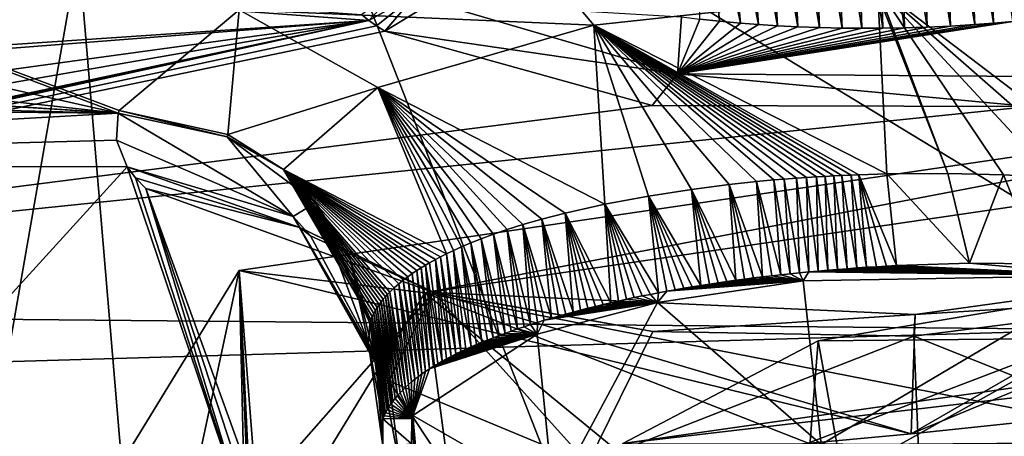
# Model space of a CAD drawing. Header units: metres. Extents: x -147 to 294, y -23 to 81.
# Tile 248 of 256: x 221.09 to 225.08, y 15.23 to 16.91. Entities that reach past the tile are written whole.
import ezdxf

# ---------------------------------------------------------------- set-up
doc = ezdxf.new("R2010")
doc.units = ezdxf.units.M
doc.layers.add('solid_AVA_153', color=7, linetype='CONTINUOUS')

msp = doc.modelspace()

# ---------------------------------------------------------------- linework, layer by layer
at = {"layer": 'solid_AVA_153'}
for points in [[(226.666824, 6.360106, 267.585846), (221.667358, 19.119045, 269.910767), (235.382919, 20.174784, 271.545105)], [(221.215851, 18.567869, 273.642273), (235.975128, 14.554294, 273.108093), (235.413086, 19.895332, 274.532532)], [(218.684082, 12.610592, 267.391724), (217.784973, 18.039345, 268.582123), (221.667358, 19.119045, 269.910767)], [(219.583801, 7.182138, 266.199371), (218.684082, 12.610592, 267.391724), (221.667358, 19.119045, 269.910767)], [(226.666824, 6.360106, 267.585846), (219.583801, 7.182138, 266.199371), (221.667358, 19.119045, 269.910767)], [(221.215851, 18.567869, 273.642273), (207.197678, 17.682125, 271.011749), (222.109406, 7.973817, 270.554962)], [(221.215851, 18.567869, 273.642273), (236.530548, 9.275632, 271.466919), (235.975128, 14.554294, 273.108093)], [(221.215851, 18.567869, 273.642273), (222.109406, 7.973817, 270.554962), (236.530548, 9.275632, 271.466919)], [(217.871399, 17.905241, 187.477325), (217.478271, 17.43902, 188.995712), (221.492691, 16.534828, 192.333801)], [(217.871399, 17.905241, 187.477325), (221.492691, 16.534828, 192.333801), (221.495895, 16.545641, 192.297485)], [(221.982803, 16.953369, 190.944122), (217.871399, 17.905241, 187.477325), (221.495895, 16.545641, 192.297485)], [(210.70752, 17.777882, 180.709015), (222.507935, 16.91082, 183.177216), (213.826981, 16.326059, 184.856537)], [(222.478058, 16.934731, 183.097916), (222.507935, 16.91082, 183.177216), (210.70752, 17.777882, 180.709015)], [(207.197678, 17.682125, 271.011749), (206.91275, 17.6693, 270.939789), (222.109406, 7.973817, 270.554962)], [(206.91275, 17.6693, 270.939789), (207.975296, 7.126532, 267.863281), (222.109406, 7.973817, 270.554962)], [(223.861343, 17.606243, 184.450363), (223.927353, 16.907677, 184.296478), (223.847977, 16.916323, 184.262894)], [(223.861343, 17.606243, 184.450363), (224.012756, 16.899736, 184.328491), (223.927353, 16.907677, 184.296478)], [(223.861343, 17.606243, 184.450363), (223.946686, 17.599615, 184.481918), (224.012756, 16.899736, 184.328491)], [(223.946686, 17.599615, 184.481918), (224.08577, 16.89402, 184.352631), (224.012756, 16.899736, 184.328491)], [(223.946686, 17.599615, 184.481918), (224.03421, 17.59408, 184.51033), (224.08577, 16.89402, 184.352631)], [(224.03421, 17.59408, 184.51033), (224.163147, 16.888992, 184.375107), (224.08577, 16.89402, 184.352631)], [(224.03421, 17.59408, 184.51033), (224.123245, 17.589684, 184.53537), (224.163147, 16.888992, 184.375107)], [(224.123245, 17.589684, 184.53537), (224.245255, 16.884785, 184.395554), (224.163147, 16.888992, 184.375107)], [(224.123245, 17.589684, 184.53537), (224.213104, 17.586462, 184.556824), (224.245255, 16.884785, 184.395554)], [(224.213104, 17.586462, 184.556824), (224.332138, 16.881552, 184.413498), (224.245255, 16.884785, 184.395554)], [(224.213104, 17.586462, 184.556824), (224.303116, 17.584459, 184.574478), (224.332138, 16.881552, 184.413498)], [(224.481094, 17.584242, 184.59758), (224.570175, 17.586063, 184.603043), (224.588913, 16.879055, 184.445251)], [(224.570175, 17.586063, 184.603043), (224.659729, 17.589127, 184.60463), (224.676773, 16.880552, 184.449005)], [(224.570175, 17.586063, 184.603043), (224.676773, 16.880552, 184.449005), (224.588913, 16.879055, 184.445251)], [(224.659729, 17.589127, 184.60463), (224.749298, 17.593382, 184.602448), (224.76825, 16.88336, 184.449112)], [(224.659729, 17.589127, 184.60463), (224.76825, 16.88336, 184.449112), (224.676773, 16.880552, 184.449005)], [(224.749298, 17.593382, 184.602448), (224.83847, 17.598785, 184.596588), (224.863358, 16.887627, 184.44516)], [(224.749298, 17.593382, 184.602448), (224.863358, 16.887627, 184.44516), (224.76825, 16.88336, 184.449112)], [(224.83847, 17.598785, 184.596588), (224.926819, 17.605282, 184.587158), (224.961823, 16.893492, 184.43663)], [(224.83847, 17.598785, 184.596588), (224.961823, 16.893492, 184.43663), (224.863358, 16.887627, 184.44516)], [(224.926819, 17.605282, 184.587158), (225.013916, 17.612822, 184.574265), (225.037949, 16.899055, 184.426895)], [(224.926819, 17.605282, 184.587158), (225.037949, 16.899055, 184.426895), (224.961823, 16.893492, 184.43663)], [(225.013916, 17.612822, 184.574265), (225.099365, 17.621357, 184.557983), (225.115662, 16.905672, 184.414078)], [(225.013916, 17.612822, 184.574265), (225.115662, 16.905672, 184.414078), (225.037949, 16.899055, 184.426895)], [(224.303116, 17.584459, 184.574478), (224.424133, 16.879463, 184.428497), (224.332138, 16.881552, 184.413498)], [(224.303116, 17.584459, 184.574478), (224.392548, 17.583708, 184.58812), (224.424133, 16.879463, 184.428497)], [(224.392548, 17.583708, 184.58812), (224.481094, 17.584242, 184.59758), (224.504669, 16.878733, 184.438278)], [(224.392548, 17.583708, 184.58812), (224.504669, 16.878733, 184.438278), (224.424133, 16.879463, 184.428497)], [(224.481094, 17.584242, 184.59758), (224.588913, 16.879055, 184.445251), (224.504669, 16.878733, 184.438278)], [(217.478271, 17.43902, 188.995712), (216.344116, 17.097784, 190.110184), (221.492691, 16.534828, 192.333801)], [(223.418518, 16.891956, 190.440018), (223.08992, 17.283014, 189.952042), (221.982803, 16.953369, 190.944122)], [(223.418518, 16.891956, 190.440018), (224.568329, 17.017254, 190.154266), (223.08992, 17.283014, 189.952042)], [(216.344116, 17.097784, 190.110184), (214.80632, 16.971395, 190.535568), (221.492691, 16.534828, 192.333801)], [(222.656097, 17.069983, 182.987442), (222.507935, 16.91082, 183.177216), (222.478058, 16.934731, 183.097916)], [(222.70311, 17.020891, 183.132706), (222.507935, 16.91082, 183.177216), (222.656097, 17.069983, 182.987442)], [(224.853073, 16.290749, 190.291031), (224.566666, 17.046104, 190.135757), (224.568329, 17.017254, 190.154266)], [(225.623367, 16.241798, 190.503128), (225.848984, 16.986759, 190.475021), (224.566666, 17.046104, 190.135757)], [(225.462021, 16.259508, 190.43335), (225.623367, 16.241798, 190.503128), (224.566666, 17.046104, 190.135757)], [(225.280945, 16.27438, 190.371994), (225.462021, 16.259508, 190.43335), (224.566666, 17.046104, 190.135757)], [(225.078308, 16.285263, 190.322968), (225.280945, 16.27438, 190.371994), (224.566666, 17.046104, 190.135757)], [(224.853073, 16.290749, 190.291031), (225.078308, 16.285263, 190.322968), (224.566666, 17.046104, 190.135757)], [(213.721146, 17.024073, 190.382126), (212.076538, 16.761238, 191.344589), (221.492691, 16.534828, 192.333801)], [(214.80632, 16.971395, 190.535568), (213.721146, 17.024073, 190.382126), (221.492691, 16.534828, 192.333801)], [(222.70311, 17.020891, 183.132706), (222.539124, 16.888521, 183.251526), (222.507935, 16.91082, 183.177216)], [(222.70311, 17.020891, 183.132706), (222.573013, 16.866665, 183.324738), (222.539124, 16.888521, 183.251526)], [(222.76535, 16.98456, 183.266708), (222.573013, 16.866665, 183.324738), (222.70311, 17.020891, 183.132706)], [(224.605576, 16.289122, 190.282104), (224.568329, 17.017254, 190.154266), (223.418518, 16.891956, 190.440018)], [(224.853073, 16.290749, 190.291031), (224.568329, 17.017254, 190.154266), (224.605576, 16.289122, 190.282104)], [(221.937073, 16.448874, 192.311172), (221.982803, 16.953369, 190.944122), (221.495895, 16.545641, 192.297485)], [(221.937073, 16.448874, 192.311172), (222.543762, 16.639486, 191.213043), (221.982803, 16.953369, 190.944122)], [(222.543762, 16.639486, 191.213043), (223.418518, 16.891956, 190.440018), (221.982803, 16.953369, 190.944122)], [(223.758286, 16.694048, 184.261948), (222.573013, 16.866665, 183.324738), (222.76535, 16.98456, 183.266708)], [(223.774109, 16.925524, 184.228119), (223.758286, 16.694048, 184.261948), (222.76535, 16.98456, 183.266708)], [(222.507935, 16.91082, 183.177216), (215.336578, 16.354519, 184.722626), (213.826981, 16.326059, 184.856537)], [(222.507935, 16.91082, 183.177216), (216.637619, 16.106419, 185.496246), (215.336578, 16.354519, 184.722626)], [(222.507935, 16.91082, 183.177216), (216.968552, 15.946128, 186.011078), (216.637619, 16.106419, 185.496246)], [(222.507935, 16.91082, 183.177216), (217.144913, 15.7668, 186.591064), (216.968552, 15.946128, 186.011078)], [(222.507935, 16.91082, 183.177216), (217.15213, 15.751298, 186.641296), (217.144913, 15.7668, 186.591064)], [(222.507935, 16.91082, 183.177216), (217.158157, 15.735761, 186.691666), (217.15213, 15.751298, 186.641296)], [(222.507935, 16.91082, 183.177216), (222.539124, 16.888521, 183.251526), (217.158157, 15.735761, 186.691666)], [(223.774109, 16.925524, 184.228119), (223.847977, 16.916323, 184.262894), (223.758286, 16.694048, 184.261948)], [(223.847977, 16.916323, 184.262894), (223.927353, 16.907677, 184.296478), (223.758286, 16.694048, 184.261948)], [(223.927353, 16.907677, 184.296478), (224.012756, 16.899736, 184.328491), (223.758286, 16.694048, 184.261948)], [(222.539124, 16.888521, 183.251526), (222.573013, 16.866665, 183.324738), (217.158157, 15.735761, 186.691666)], [(223.463364, 16.16675, 190.620743), (223.418518, 16.891956, 190.440018), (222.543762, 16.639486, 191.213043)], [(224.492477, 16.285709, 190.287064), (224.605576, 16.289122, 190.282104), (223.418518, 16.891956, 190.440018)], [(224.461166, 16.284458, 190.289444), (224.492477, 16.285709, 190.287064), (223.418518, 16.891956, 190.440018)], [(224.423004, 16.282761, 190.292938), (224.461166, 16.284458, 190.289444), (223.418518, 16.891956, 190.440018)], [(224.390656, 16.281166, 190.296402), (224.423004, 16.282761, 190.292938), (223.418518, 16.891956, 190.440018)], [(224.355347, 16.279263, 190.300735), (224.390656, 16.281166, 190.296402), (223.418518, 16.891956, 190.440018)], [(224.321259, 16.277266, 190.30545), (224.355347, 16.279263, 190.300735), (223.418518, 16.891956, 190.440018)], [(224.279907, 16.274645, 190.31189), (224.321259, 16.277266, 190.30545), (223.418518, 16.891956, 190.440018)], [(224.239975, 16.271887, 190.318863), (224.279907, 16.274645, 190.31189), (223.418518, 16.891956, 190.440018)], [(224.18985, 16.268629, 190.328766), (224.239975, 16.271887, 190.318863), (223.418518, 16.891956, 190.440018)], [(224.14772, 16.265125, 190.337921), (224.18985, 16.268629, 190.328766), (223.418518, 16.891956, 190.440018)], [(224.077087, 16.25843, 190.355148), (224.14772, 16.265125, 190.337921), (223.418518, 16.891956, 190.440018)], [(223.967163, 16.246433, 190.386887), (224.077087, 16.25843, 190.355148), (223.418518, 16.891956, 190.440018)], [(223.814713, 16.226833, 190.441528), (223.967163, 16.246433, 190.386887), (223.418518, 16.891956, 190.440018)], [(223.639862, 16.199759, 190.52066), (223.814713, 16.226833, 190.441528), (223.418518, 16.891956, 190.440018)], [(223.463364, 16.16675, 190.620743), (223.639862, 16.199759, 190.52066), (223.418518, 16.891956, 190.440018)], [(225.115662, 16.905672, 184.414078), (225.190598, 16.683098, 184.448547), (223.758286, 16.694048, 184.261948)], [(225.037949, 16.899055, 184.426895), (225.115662, 16.905672, 184.414078), (223.758286, 16.694048, 184.261948)], [(224.012756, 16.899736, 184.328491), (224.08577, 16.89402, 184.352631), (223.758286, 16.694048, 184.261948)], [(224.961823, 16.893492, 184.43663), (225.037949, 16.899055, 184.426895), (223.758286, 16.694048, 184.261948)], [(224.08577, 16.89402, 184.352631), (224.163147, 16.888992, 184.375107), (223.758286, 16.694048, 184.261948)], [(224.863358, 16.887627, 184.44516), (224.961823, 16.893492, 184.43663), (223.758286, 16.694048, 184.261948)], [(224.163147, 16.888992, 184.375107), (224.245255, 16.884785, 184.395554), (223.758286, 16.694048, 184.261948)], [(224.76825, 16.88336, 184.449112), (224.863358, 16.887627, 184.44516), (223.758286, 16.694048, 184.261948)], [(224.245255, 16.884785, 184.395554), (224.332138, 16.881552, 184.413498), (223.758286, 16.694048, 184.261948)], [(224.676773, 16.880552, 184.449005), (224.76825, 16.88336, 184.449112), (223.758286, 16.694048, 184.261948)], [(224.332138, 16.881552, 184.413498), (224.424133, 16.879463, 184.428497), (223.758286, 16.694048, 184.261948)], [(224.588913, 16.879055, 184.445251), (224.676773, 16.880552, 184.449005), (223.758286, 16.694048, 184.261948)], [(224.424133, 16.879463, 184.428497), (224.504669, 16.878733, 184.438278), (223.758286, 16.694048, 184.261948)], [(224.504669, 16.878733, 184.438278), (224.588913, 16.879055, 184.445251), (223.758286, 16.694048, 184.261948)], [(222.573013, 16.866665, 183.324738), (223.655029, 16.565966, 184.407486), (217.158157, 15.735761, 186.691666)], [(223.758286, 16.694048, 184.261948), (223.655029, 16.565966, 184.407486), (222.573013, 16.866665, 183.324738)], [(221.492691, 16.534828, 192.333801), (212.076538, 16.761238, 191.344589), (214.374084, 16.594198, 191.824905)], [(223.758286, 16.694048, 184.261948), (225.183868, 16.561741, 184.615479), (223.655029, 16.565966, 184.407486)], [(223.758286, 16.694048, 184.261948), (225.190598, 16.683098, 184.448547), (225.183868, 16.561741, 184.615479)], [(221.937073, 16.448874, 192.311172), (222.161697, 16.306631, 192.293427), (222.543762, 16.639486, 191.213043)], [(227.173737, 16.659281, 197.221237), (224.704468, 15.237309, 197.384338), (221.982544, 15.898837, 198.120804)], [(227.173737, 16.659281, 197.221237), (221.982544, 15.898837, 198.120804), (222.734863, 15.807203, 198.839584)], [(222.822052, 15.965372, 191.253082), (222.543762, 16.639486, 191.213043), (222.161697, 16.306631, 192.293427)], [(223.303345, 16.130909, 190.73233), (223.463364, 16.16675, 190.620743), (222.543762, 16.639486, 191.213043)], [(223.208176, 16.106356, 190.80986), (223.303345, 16.130909, 190.73233), (222.543762, 16.639486, 191.213043)], [(223.131653, 16.084448, 190.879349), (223.208176, 16.106356, 190.80986), (222.543762, 16.639486, 191.213043)], [(223.068008, 16.064405, 190.942688), (223.131653, 16.084448, 190.879349), (222.543762, 16.639486, 191.213043)], [(223.012024, 16.045172, 191.003204), (223.068008, 16.064405, 190.942688), (222.543762, 16.639486, 191.213043)], [(222.962936, 16.026892, 191.060516), (223.012024, 16.045172, 191.003204), (222.543762, 16.639486, 191.213043)], [(222.920029, 16.009689, 191.114304), (222.962936, 16.026892, 191.060516), (222.543762, 16.639486, 191.213043)], [(222.882645, 15.993656, 191.164398), (222.920029, 16.009689, 191.114304), (222.543762, 16.639486, 191.213043)], [(222.850174, 15.978865, 191.210663), (222.882645, 15.993656, 191.164398), (222.543762, 16.639486, 191.213043)], [(222.822052, 15.965372, 191.253082), (222.850174, 15.978865, 191.210663), (222.543762, 16.639486, 191.213043)], [(227.173737, 16.659281, 197.221237), (222.734863, 15.807203, 198.839584), (227.341797, 16.482059, 198.04126)], [(227.173737, 16.659281, 197.221237), (227.349869, 15.515216, 196.89856), (224.704468, 15.237309, 197.384338)], [(217.824066, 16.327196, 192.78624), (221.492691, 16.534828, 192.333801), (214.374084, 16.594198, 191.824905)], [(223.655029, 16.565966, 184.407486), (225.183868, 16.561741, 184.615479), (217.158157, 15.735761, 186.691666)], [(225.183868, 16.561741, 184.615479), (225.492401, 15.659165, 187.674271), (217.158157, 15.735761, 186.691666)], [(217.824066, 16.327196, 192.78624), (221.486008, 16.425264, 192.714661), (221.492691, 16.534828, 192.333801)], [(222.201019, 16.117285, 192.915985), (221.492691, 16.534828, 192.333801), (221.486008, 16.425264, 192.714661)], [(221.933731, 16.439503, 192.34343), (221.495895, 16.545641, 192.297485), (221.492691, 16.534828, 192.333801)], [(221.933731, 16.439503, 192.34343), (221.492691, 16.534828, 192.333801), (222.201019, 16.117285, 192.915985)], [(221.933731, 16.439503, 192.34343), (221.937073, 16.448874, 192.311172), (221.495895, 16.545641, 192.297485)], [(222.734863, 15.807203, 198.839584), (226.172852, 15.135113, 198.028671), (227.341797, 16.482059, 198.04126)], [(221.933731, 16.439503, 192.34343), (222.161697, 16.306631, 192.293427), (221.937073, 16.448874, 192.311172)], [(221.933731, 16.439503, 192.34343), (222.293427, 16.174192, 192.271591), (222.161697, 16.306631, 192.293427)], [(221.933731, 16.439503, 192.34343), (222.201019, 16.117285, 192.915985), (222.293427, 16.174192, 192.271591)], [(217.824066, 16.327196, 192.78624), (221.528976, 16.318264, 193.093384), (221.486008, 16.425264, 192.714661)], [(222.201019, 16.117285, 192.915985), (221.486008, 16.425264, 192.714661), (221.528976, 16.318264, 193.093384)], [(220.215912, 14.876363, 198.111481), (221.528976, 16.318264, 193.093384), (217.824066, 16.327196, 192.78624)], [(222.005463, 14.908587, 198.182861), (221.528976, 16.318264, 193.093384), (220.215912, 14.876363, 198.111481)], [(221.562042, 16.273918, 193.252396), (221.528976, 16.318264, 193.093384), (222.005463, 14.908587, 198.182861)], [(222.228455, 16.071903, 193.180649), (221.528976, 16.318264, 193.093384), (221.562042, 16.273918, 193.252396)], [(222.228455, 16.071903, 193.180649), (222.201019, 16.117285, 192.915985), (221.528976, 16.318264, 193.093384)], [(221.603806, 16.230436, 193.409515), (221.562042, 16.273918, 193.252396), (222.005463, 14.908587, 198.182861)], [(222.228455, 16.071903, 193.180649), (221.562042, 16.273918, 193.252396), (221.603806, 16.230436, 193.409515)], [(222.797775, 15.953218, 191.291672), (222.822052, 15.965372, 191.253082), (222.161697, 16.306631, 192.293427)], [(222.77774, 15.942827, 191.325027), (222.797775, 15.953218, 191.291672), (222.161697, 16.306631, 192.293427)], [(222.753448, 15.92955, 191.367569), (222.77774, 15.942827, 191.325027), (222.161697, 16.306631, 192.293427)], [(222.737381, 15.920119, 191.397095), (222.753448, 15.92955, 191.367569), (222.161697, 16.306631, 192.293427)], [(222.718903, 15.908801, 191.432602), (222.737381, 15.920119, 191.397095), (222.161697, 16.306631, 192.293427)], [(222.701324, 15.897654, 191.468063), (222.718903, 15.908801, 191.432602), (222.161697, 16.306631, 192.293427)], [(222.683624, 15.885853, 191.505692), (222.701324, 15.897654, 191.468063), (222.161697, 16.306631, 192.293427)], [(222.665604, 15.873136, 191.546249), (222.683624, 15.885853, 191.505692), (222.161697, 16.306631, 192.293427)], [(222.647125, 15.859235, 191.590591), (222.665604, 15.873136, 191.546249), (222.161697, 16.306631, 192.293427)], [(222.62854, 15.844233, 191.638519), (222.647125, 15.859235, 191.590591), (222.161697, 16.306631, 192.293427)], [(222.61026, 15.828275, 191.689651), (222.62854, 15.844233, 191.638519), (222.161697, 16.306631, 192.293427)], [(222.592209, 15.810995, 191.745056), (222.61026, 15.828275, 191.689651), (222.161697, 16.306631, 192.293427)], [(222.583282, 15.801744, 191.774704), (222.592209, 15.810995, 191.745056), (222.161697, 16.306631, 192.293427)], [(222.574432, 15.792021, 191.805832), (222.583282, 15.801744, 191.774704), (222.161697, 16.306631, 192.293427)], [(222.565735, 15.781794, 191.838547), (222.574432, 15.792021, 191.805832), (222.161697, 16.306631, 192.293427)], [(222.557297, 15.771131, 191.872665), (222.565735, 15.781794, 191.838547), (222.161697, 16.306631, 192.293427)], [(222.549179, 15.760051, 191.908157), (222.557297, 15.771131, 191.872665), (222.161697, 16.306631, 192.293427)], [(222.541489, 15.748556, 191.945007), (222.549179, 15.760051, 191.908157), (222.161697, 16.306631, 192.293427)], [(222.534286, 15.736647, 191.983231), (222.541489, 15.748556, 191.945007), (222.161697, 16.306631, 192.293427)], [(222.527618, 15.724326, 192.022842), (222.534286, 15.736647, 191.983231), (222.161697, 16.306631, 192.293427)], [(222.521606, 15.711596, 192.063828), (222.527618, 15.724326, 192.022842), (222.161697, 16.306631, 192.293427)], [(222.516312, 15.698461, 192.106201), (222.521606, 15.711596, 192.063828), (222.161697, 16.306631, 192.293427)], [(222.293427, 16.174192, 192.271591), (222.516312, 15.698461, 192.106201), (222.161697, 16.306631, 192.293427)], [(224.251724, 15.888801, 190.245483), (224.239975, 16.271887, 190.318863), (224.18985, 16.268629, 190.328766)], [(224.289734, 15.892468, 190.238632), (224.279907, 16.274645, 190.31189), (224.239975, 16.271887, 190.318863)], [(224.251724, 15.888801, 190.245483), (224.289734, 15.892468, 190.238632), (224.239975, 16.271887, 190.318863)], [(224.328018, 15.89598, 190.232376), (224.321259, 16.277266, 190.30545), (224.279907, 16.274645, 190.31189)], [(224.289734, 15.892468, 190.238632), (224.328018, 15.89598, 190.232376), (224.279907, 16.274645, 190.31189)], [(224.366592, 15.899333, 190.226746), (224.355347, 16.279263, 190.300735), (224.321259, 16.277266, 190.30545)], [(224.328018, 15.89598, 190.232376), (224.366592, 15.899333, 190.226746), (224.321259, 16.277266, 190.30545)], [(224.405441, 15.90253, 190.22171), (224.390656, 16.281166, 190.296402), (224.355347, 16.279263, 190.300735)], [(224.366592, 15.899333, 190.226746), (224.405441, 15.90253, 190.22171), (224.355347, 16.279263, 190.300735)], [(224.444595, 15.90557, 190.217285), (224.423004, 16.282761, 190.292938), (224.390656, 16.281166, 190.296402)], [(224.405441, 15.90253, 190.22171), (224.444595, 15.90557, 190.217285), (224.390656, 16.281166, 190.296402)], [(224.484024, 15.908454, 190.21347), (224.461166, 16.284458, 190.289444), (224.423004, 16.282761, 190.292938)], [(224.444595, 15.90557, 190.217285), (224.484024, 15.908454, 190.21347), (224.423004, 16.282761, 190.292938)], [(224.523727, 15.911183, 190.210251), (224.492477, 16.285709, 190.287064), (224.461166, 16.284458, 190.289444)], [(224.484024, 15.908454, 190.21347), (224.523727, 15.911183, 190.210251), (224.461166, 16.284458, 190.289444)], [(224.644608, 15.91844, 190.204239), (224.605576, 16.289122, 190.282104), (224.492477, 16.285709, 190.287064)], [(224.604034, 15.916175, 190.205643), (224.644608, 15.91844, 190.204239), (224.492477, 16.285709, 190.287064)], [(224.563736, 15.913756, 190.207642), (224.604034, 15.916175, 190.205643), (224.492477, 16.285709, 190.287064)], [(224.523727, 15.911183, 190.210251), (224.563736, 15.913756, 190.207642), (224.492477, 16.285709, 190.287064)], [(224.939987, 15.927322, 190.220978), (224.853073, 16.290749, 190.291031), (224.605576, 16.289122, 190.282104)], [(224.939987, 15.927322, 190.220978), (224.605576, 16.289122, 190.282104), (224.644608, 15.91844, 190.204239)], [(224.939987, 15.927322, 190.220978), (225.078308, 16.285263, 190.322968), (224.853073, 16.290749, 190.291031)], [(224.939987, 15.927322, 190.220978), (225.222046, 15.925897, 190.272461), (225.078308, 16.285263, 190.322968)], [(225.222046, 15.925897, 190.272461), (225.280945, 16.27438, 190.371994), (225.078308, 16.285263, 190.322968)], [(222.028778, 14.950727, 198.032089), (221.603806, 16.230436, 193.409515), (222.005463, 14.908587, 198.182861)], [(222.052292, 14.993218, 197.87999), (222.76886, 15.809763, 195.036133), (221.603806, 16.230436, 193.409515)], [(222.228455, 16.071903, 193.180649), (221.603806, 16.230436, 193.409515), (222.76886, 15.809763, 195.036133)], [(222.028778, 14.950727, 198.032089), (222.052292, 14.993218, 197.87999), (221.603806, 16.230436, 193.409515)], [(223.993637, 15.858677, 190.310562), (223.967163, 16.246433, 190.386887), (223.814713, 16.226833, 190.441528)], [(224.10257, 15.872547, 190.278992), (224.077087, 16.25843, 190.355148), (223.967163, 16.246433, 190.386887)], [(224.065979, 15.868086, 190.288895), (224.10257, 15.872547, 190.278992), (223.967163, 16.246433, 190.386887)], [(224.029678, 15.863466, 190.299408), (224.065979, 15.868086, 190.288895), (223.967163, 16.246433, 190.386887)], [(223.993637, 15.858677, 190.310562), (224.029678, 15.863466, 190.299408), (223.967163, 16.246433, 190.386887)], [(224.176575, 15.880991, 190.261017), (224.14772, 16.265125, 190.337921), (224.077087, 16.25843, 190.355148)], [(224.139435, 15.876848, 190.269699), (224.176575, 15.880991, 190.261017), (224.077087, 16.25843, 190.355148)], [(224.10257, 15.872547, 190.278992), (224.139435, 15.876848, 190.269699), (224.077087, 16.25843, 190.355148)], [(224.214005, 15.884974, 190.252945), (224.18985, 16.268629, 190.328766), (224.14772, 16.265125, 190.337921)], [(224.176575, 15.880991, 190.261017), (224.214005, 15.884974, 190.252945), (224.14772, 16.265125, 190.337921)], [(224.214005, 15.884974, 190.252945), (224.251724, 15.888801, 190.245483), (224.18985, 16.268629, 190.328766)], [(223.681122, 15.808071, 190.439362), (223.639862, 16.199759, 190.52066), (223.463364, 16.16675, 190.620743)], [(223.851913, 15.837797, 190.361649), (223.814713, 16.226833, 190.441528), (223.639862, 16.199759, 190.52066)], [(223.817154, 15.832164, 190.376007), (223.851913, 15.837797, 190.361649), (223.639862, 16.199759, 190.52066)], [(223.782669, 15.82637, 190.390961), (223.817154, 15.832164, 190.376007), (223.639862, 16.199759, 190.52066)], [(223.748505, 15.820422, 190.406509), (223.782669, 15.82637, 190.390961), (223.639862, 16.199759, 190.52066)], [(223.714661, 15.814322, 190.422638), (223.748505, 15.820422, 190.406509), (223.639862, 16.199759, 190.52066)], [(223.681122, 15.808071, 190.439362), (223.714661, 15.814322, 190.422638), (223.639862, 16.199759, 190.52066)], [(223.957825, 15.853712, 190.322372), (223.993637, 15.858677, 190.310562), (223.814713, 16.226833, 190.441528)], [(223.922256, 15.848576, 190.334824), (223.957825, 15.853712, 190.322372), (223.814713, 16.226833, 190.441528)], [(223.886948, 15.843269, 190.347931), (223.922256, 15.848576, 190.334824), (223.814713, 16.226833, 190.441528)], [(223.851913, 15.837797, 190.361649), (223.886948, 15.843269, 190.347931), (223.814713, 16.226833, 190.441528)], [(222.536758, 15.518325, 192.687836), (222.293427, 16.174192, 192.271591), (222.201019, 16.117285, 192.915985)], [(222.293427, 16.174192, 192.271591), (222.511826, 15.684923, 192.149948), (222.516312, 15.698461, 192.106201)], [(222.293427, 16.174192, 192.271591), (222.431793, 15.944983, 192.244278), (222.511826, 15.684923, 192.149948)], [(222.536758, 15.518325, 192.687836), (222.431793, 15.944983, 192.244278), (222.293427, 16.174192, 192.271591)], [(223.487473, 15.767637, 190.551208), (223.463364, 16.16675, 190.620743), (223.303345, 16.130909, 190.73233)], [(223.647934, 15.801677, 190.45665), (223.681122, 15.808071, 190.439362), (223.463364, 16.16675, 190.620743)], [(223.615097, 15.795139, 190.474487), (223.647934, 15.801677, 190.45665), (223.463364, 16.16675, 190.620743)], [(223.582626, 15.788464, 190.492874), (223.615097, 15.795139, 190.474487), (223.463364, 16.16675, 190.620743)], [(223.550522, 15.781652, 190.511795), (223.582626, 15.788464, 190.492874), (223.463364, 16.16675, 190.620743)], [(223.518799, 15.774709, 190.531235), (223.550522, 15.781652, 190.511795), (223.463364, 16.16675, 190.620743)], [(223.487473, 15.767637, 190.551208), (223.518799, 15.774709, 190.531235), (223.463364, 16.16675, 190.620743)], [(222.560043, 15.484925, 192.796265), (222.536758, 15.518325, 192.687836), (222.201019, 16.117285, 192.915985)], [(222.589035, 15.452085, 192.902908), (222.560043, 15.484925, 192.796265), (222.201019, 16.117285, 192.915985)], [(222.271652, 16.03899, 193.158768), (222.589035, 15.452085, 192.902908), (222.201019, 16.117285, 192.915985)], [(222.228455, 16.071903, 193.180649), (222.271652, 16.03899, 193.158768), (222.201019, 16.117285, 192.915985)], [(223.334671, 15.729652, 190.660828), (223.303345, 16.130909, 190.73233), (223.208176, 16.106356, 190.80986)], [(223.456451, 15.760402, 190.571777), (223.487473, 15.767637, 190.551208), (223.303345, 16.130909, 190.73233)], [(223.425613, 15.752975, 190.593063), (223.456451, 15.760402, 190.571777), (223.303345, 16.130909, 190.73233)], [(223.39502, 15.745368, 190.615021), (223.425613, 15.752975, 190.593063), (223.303345, 16.130909, 190.73233)], [(223.3647, 15.73759, 190.637619), (223.39502, 15.745368, 190.615021), (223.303345, 16.130909, 190.73233)], [(223.334671, 15.729652, 190.660828), (223.3647, 15.73759, 190.637619), (223.303345, 16.130909, 190.73233)], [(226.600357, 15.634639, 201.277939), (227.381195, 16.12648, 199.554657), (224.326767, 15.613308, 200.360504)], [(224.762039, 13.218843, 199.973969), (224.326767, 15.613308, 200.360504), (227.381195, 16.12648, 199.554657)], [(226.052139, 13.492014, 199.230057), (224.762039, 13.218843, 199.973969), (227.381195, 16.12648, 199.554657)], [(222.769943, 15.811133, 194.095901), (222.228455, 16.071903, 193.180649), (222.76886, 15.809763, 195.036133)], [(222.769943, 15.811133, 194.095901), (222.271652, 16.03899, 193.158768), (222.228455, 16.071903, 193.180649)], [(223.162964, 15.67928, 190.811035), (223.131653, 16.084448, 190.879349), (223.068008, 16.064405, 190.942688)], [(223.246811, 15.70499, 190.73378), (223.208176, 16.106356, 190.80986), (223.131653, 16.084448, 190.879349)], [(223.218353, 15.696523, 190.759094), (223.246811, 15.70499, 190.73378), (223.131653, 16.084448, 190.879349)], [(223.190399, 15.687949, 190.784851), (223.218353, 15.696523, 190.759094), (223.131653, 16.084448, 190.879349)], [(223.162964, 15.67928, 190.811035), (223.190399, 15.687949, 190.784851), (223.131653, 16.084448, 190.879349)], [(223.304993, 15.721566, 190.684616), (223.334671, 15.729652, 190.660828), (223.208176, 16.106356, 190.80986)], [(223.275696, 15.713342, 190.708939), (223.304993, 15.721566, 190.684616), (223.208176, 16.106356, 190.80986)], [(223.246811, 15.70499, 190.73378), (223.275696, 15.713342, 190.708939), (223.208176, 16.106356, 190.80986)], [(222.769943, 15.811133, 194.095901), (222.589035, 15.452085, 192.902908), (222.271652, 16.03899, 193.158768)], [(223.059097, 15.64387, 190.91922), (223.012024, 16.045172, 191.003204), (222.962936, 16.026892, 191.060516)], [(223.109772, 15.661701, 190.864487), (223.068008, 16.064405, 190.942688), (223.012024, 16.045172, 191.003204)], [(223.084106, 15.652812, 190.891708), (223.109772, 15.661701, 190.864487), (223.012024, 16.045172, 191.003204)], [(223.059097, 15.64387, 190.91922), (223.084106, 15.652812, 190.891708), (223.012024, 16.045172, 191.003204)], [(223.136078, 15.670527, 190.837585), (223.162964, 15.67928, 190.811035), (223.068008, 16.064405, 190.942688)], [(223.109772, 15.661701, 190.864487), (223.136078, 15.670527, 190.837585), (223.068008, 16.064405, 190.942688)], [(222.921677, 15.588886, 191.09082), (222.882645, 15.993656, 191.164398), (222.850174, 15.978865, 191.210663)], [(222.965302, 15.607534, 191.032166), (222.920029, 16.009689, 191.114304), (222.882645, 15.993656, 191.164398)], [(222.943222, 15.598253, 191.061295), (222.965302, 15.607534, 191.032166), (222.882645, 15.993656, 191.164398)], [(222.921677, 15.588886, 191.09082), (222.943222, 15.598253, 191.061295), (222.882645, 15.993656, 191.164398)], [(223.011093, 15.625849, 190.975006), (222.962936, 16.026892, 191.060516), (222.920029, 16.009689, 191.114304)], [(222.98793, 15.616732, 191.003403), (223.011093, 15.625849, 190.975006), (222.920029, 16.009689, 191.114304)], [(222.965302, 15.607534, 191.032166), (222.98793, 15.616732, 191.003403), (222.920029, 16.009689, 191.114304)], [(223.03479, 15.634887, 190.946976), (223.059097, 15.64387, 190.91922), (222.962936, 16.026892, 191.060516)], [(223.011093, 15.625849, 190.975006), (223.03479, 15.634887, 190.946976), (222.962936, 16.026892, 191.060516)], [(222.84108, 15.55051, 191.212875), (222.797775, 15.953218, 191.291672), (222.77774, 15.942827, 191.325027)], [(222.860382, 15.560246, 191.181732), (222.822052, 15.965372, 191.253082), (222.797775, 15.953218, 191.291672)], [(222.84108, 15.55051, 191.212875), (222.860382, 15.560246, 191.181732), (222.797775, 15.953218, 191.291672)], [(222.880249, 15.569885, 191.151016), (222.850174, 15.978865, 191.210663), (222.822052, 15.965372, 191.253082)], [(222.860382, 15.560246, 191.181732), (222.880249, 15.569885, 191.151016), (222.822052, 15.965372, 191.253082)], [(222.900681, 15.579431, 191.120712), (222.921677, 15.588886, 191.09082), (222.850174, 15.978865, 191.210663)], [(222.880249, 15.569885, 191.151016), (222.900681, 15.579431, 191.120712), (222.850174, 15.978865, 191.210663)], [(224.704468, 15.237309, 197.384338), (226.445557, 15.958593, 195.120392), (224.71962, 15.719925, 195.651199)], [(224.704468, 15.237309, 197.384338), (227.349869, 15.515216, 196.89856), (226.445557, 15.958593, 195.120392)], [(226.04863, 15.802382, 194.466873), (224.71962, 15.719925, 195.651199), (226.445557, 15.958593, 195.120392)], [(222.506012, 15.601502, 192.418808), (222.511826, 15.684923, 192.149948), (222.431793, 15.944983, 192.244278)], [(222.506012, 15.601502, 192.418808), (222.431793, 15.944983, 192.244278), (222.536758, 15.518325, 192.687836)], [(222.76976, 15.510564, 191.341766), (222.737381, 15.920119, 191.397095), (222.718903, 15.908801, 191.432602)], [(222.804245, 15.530743, 191.276428), (222.753448, 15.92955, 191.367569), (222.737381, 15.920119, 191.397095)], [(222.786697, 15.520706, 191.308868), (222.804245, 15.530743, 191.276428), (222.737381, 15.920119, 191.397095)], [(222.76976, 15.510564, 191.341766), (222.786697, 15.520706, 191.308868), (222.737381, 15.920119, 191.397095)], [(222.804245, 15.530743, 191.276428), (222.77774, 15.942827, 191.325027), (222.753448, 15.92955, 191.367569)], [(222.822372, 15.540677, 191.244431), (222.84108, 15.55051, 191.212875), (222.77774, 15.942827, 191.325027)], [(222.804245, 15.530743, 191.276428), (222.822372, 15.540677, 191.244431), (222.77774, 15.942827, 191.325027)], [(225.496048, 15.87824, 190.483063), (224.523727, 15.911183, 190.210251), (224.484024, 15.908454, 190.21347)], [(225.496048, 15.87824, 190.483063), (224.563736, 15.913756, 190.207642), (224.523727, 15.911183, 190.210251)], [(225.496048, 15.87824, 190.483063), (224.604034, 15.916175, 190.205643), (224.563736, 15.913756, 190.207642)], [(225.496048, 15.87824, 190.483063), (224.644608, 15.91844, 190.204239), (224.604034, 15.916175, 190.205643)], [(225.496048, 15.87824, 190.483063), (224.939987, 15.927322, 190.220978), (224.644608, 15.91844, 190.204239)], [(225.496048, 15.87824, 190.483063), (225.222046, 15.925897, 190.272461), (224.939987, 15.927322, 190.220978)], [(221.982544, 15.898837, 198.120804), (221.625229, 14.22955, 200.6409), (221.18956, 14.602684, 203.222473)], [(221.982544, 15.898837, 198.120804), (221.18956, 14.602684, 203.222473), (222.031128, 14.656931, 203.367065)], [(221.982544, 15.898837, 198.120804), (222.005463, 14.908587, 198.182861), (221.625229, 14.22955, 200.6409)], [(221.982544, 15.898837, 198.120804), (222.028778, 14.950727, 198.032089), (222.005463, 14.908587, 198.182861)], [(221.982544, 15.898837, 198.120804), (224.704468, 15.237309, 197.384338), (222.052292, 14.993218, 197.87999)], [(221.982544, 15.898837, 198.120804), (222.052292, 14.993218, 197.87999), (222.028778, 14.950727, 198.032089)], [(221.982544, 15.898837, 198.120804), (222.031128, 14.656931, 203.367065), (222.734863, 15.807203, 198.839584)], [(222.70813, 15.468898, 191.478073), (222.665604, 15.873136, 191.546249), (222.647125, 15.859235, 191.590591)], [(222.72261, 15.479479, 191.443283), (222.683624, 15.885853, 191.505692), (222.665604, 15.873136, 191.546249)], [(222.70813, 15.468898, 191.478073), (222.72261, 15.479479, 191.443283), (222.665604, 15.873136, 191.546249)], [(222.737717, 15.489952, 191.408966), (222.701324, 15.897654, 191.468063), (222.683624, 15.885853, 191.505692)], [(222.72261, 15.479479, 191.443283), (222.737717, 15.489952, 191.408966), (222.683624, 15.885853, 191.505692)], [(222.753433, 15.500313, 191.375137), (222.718903, 15.908801, 191.432602), (222.701324, 15.897654, 191.468063)], [(222.737717, 15.489952, 191.408966), (222.753433, 15.500313, 191.375137), (222.701324, 15.897654, 191.468063)], [(222.753433, 15.500313, 191.375137), (222.76976, 15.510564, 191.341766), (222.718903, 15.908801, 191.432602)], [(224.266693, 15.856822, 190.357407), (224.10257, 15.872547, 190.278992), (224.065979, 15.868086, 190.288895)], [(224.266693, 15.856822, 190.357407), (224.139435, 15.876848, 190.269699), (224.10257, 15.872547, 190.278992)], [(224.266693, 15.856822, 190.357407), (224.176575, 15.880991, 190.261017), (224.139435, 15.876848, 190.269699)], [(224.266693, 15.856822, 190.357407), (224.214005, 15.884974, 190.252945), (224.176575, 15.880991, 190.261017)], [(224.266693, 15.856822, 190.357407), (224.251724, 15.888801, 190.245483), (224.214005, 15.884974, 190.252945)], [(224.266693, 15.856822, 190.357407), (224.289734, 15.892468, 190.238632), (224.251724, 15.888801, 190.245483)], [(224.266693, 15.856822, 190.357407), (225.496048, 15.87824, 190.483063), (224.289734, 15.892468, 190.238632)], [(224.340179, 15.194109, 190.186218), (225.496048, 15.87824, 190.483063), (224.266693, 15.856822, 190.357407)], [(225.496048, 15.87824, 190.483063), (224.328018, 15.89598, 190.232376), (224.289734, 15.892468, 190.238632)], [(225.496048, 15.87824, 190.483063), (224.366592, 15.899333, 190.226746), (224.328018, 15.89598, 190.232376)], [(224.340179, 15.194109, 190.186218), (225.585007, 15.203583, 190.316147), (225.496048, 15.87824, 190.483063)], [(225.496048, 15.87824, 190.483063), (224.405441, 15.90253, 190.22171), (224.366592, 15.899333, 190.226746)], [(225.496048, 15.87824, 190.483063), (224.444595, 15.90557, 190.217285), (224.405441, 15.90253, 190.22171)], [(225.496048, 15.87824, 190.483063), (224.484024, 15.908454, 190.21347), (224.444595, 15.90557, 190.217285)], [(222.668274, 15.436542, 191.585083), (222.62854, 15.844233, 191.638519), (222.61026, 15.828275, 191.689651)], [(222.694244, 15.458215, 191.513306), (222.647125, 15.859235, 191.590591), (222.62854, 15.844233, 191.638519)], [(222.680954, 15.447429, 191.548965), (222.694244, 15.458215, 191.513306), (222.62854, 15.844233, 191.638519)], [(222.668274, 15.436542, 191.585083), (222.680954, 15.447429, 191.548965), (222.62854, 15.844233, 191.638519)], [(222.694244, 15.458215, 191.513306), (222.70813, 15.468898, 191.478073), (222.647125, 15.859235, 191.590591)], [(223.676041, 15.769179, 190.572128), (224.266693, 15.856822, 190.357407), (223.714661, 15.814322, 190.422638)], [(224.340179, 15.194109, 190.186218), (224.266693, 15.856822, 190.357407), (223.676041, 15.769179, 190.572128)], [(224.266693, 15.856822, 190.357407), (223.748505, 15.820422, 190.406509), (223.714661, 15.814322, 190.422638)], [(224.266693, 15.856822, 190.357407), (223.782669, 15.82637, 190.390961), (223.748505, 15.820422, 190.406509)], [(224.266693, 15.856822, 190.357407), (223.817154, 15.832164, 190.376007), (223.782669, 15.82637, 190.390961)], [(224.266693, 15.856822, 190.357407), (223.851913, 15.837797, 190.361649), (223.817154, 15.832164, 190.376007)], [(224.266693, 15.856822, 190.357407), (223.886948, 15.843269, 190.347931), (223.851913, 15.837797, 190.361649)], [(224.266693, 15.856822, 190.357407), (223.922256, 15.848576, 190.334824), (223.886948, 15.843269, 190.347931)], [(224.266693, 15.856822, 190.357407), (223.957825, 15.853712, 190.322372), (223.922256, 15.848576, 190.334824)], [(224.266693, 15.856822, 190.357407), (223.993637, 15.858677, 190.310562), (223.957825, 15.853712, 190.322372)], [(224.266693, 15.856822, 190.357407), (224.029678, 15.863466, 190.299408), (223.993637, 15.858677, 190.310562)], [(224.266693, 15.856822, 190.357407), (224.065979, 15.868086, 190.288895), (224.029678, 15.863466, 190.299408)], [(222.031128, 14.656931, 203.367065), (222.867004, 14.816542, 198.631851), (222.734863, 15.807203, 198.839584)], [(222.052292, 14.993218, 197.87999), (224.704468, 15.237309, 197.384338), (222.76886, 15.809763, 195.036133)], [(222.623611, 15.391975, 191.733994), (222.574432, 15.792021, 191.805832), (222.565735, 15.781794, 191.838547)], [(222.633865, 15.403269, 191.696106), (222.583282, 15.801744, 191.774704), (222.574432, 15.792021, 191.805832)], [(222.623611, 15.391975, 191.733994), (222.633865, 15.403269, 191.696106), (222.574432, 15.792021, 191.805832)], [(222.64473, 15.414462, 191.658661), (222.592209, 15.810995, 191.745056), (222.583282, 15.801744, 191.774704)], [(222.633865, 15.403269, 191.696106), (222.64473, 15.414462, 191.658661), (222.583282, 15.801744, 191.774704)], [(223.394455, 15.117533, 194.0056), (222.589035, 15.452085, 192.902908), (222.769943, 15.811133, 194.095901)], [(222.656189, 15.425552, 191.621643), (222.61026, 15.828275, 191.689651), (222.592209, 15.810995, 191.745056)], [(222.64473, 15.414462, 191.658661), (222.656189, 15.425552, 191.621643), (222.592209, 15.810995, 191.745056)], [(222.656189, 15.425552, 191.621643), (222.668274, 15.436542, 191.585083), (222.61026, 15.828275, 191.689651)], [(222.734863, 15.807203, 198.839584), (222.867004, 14.816542, 198.631851), (223.835907, 14.90427, 198.454025)], [(222.734863, 15.807203, 198.839584), (223.835907, 14.90427, 198.454025), (224.803711, 14.996558, 198.277267)], [(222.734863, 15.807203, 198.839584), (224.803711, 14.996558, 198.277267), (226.172852, 15.135113, 198.028671)], [(223.657806, 15.651365, 194.697479), (222.769943, 15.811133, 194.095901), (222.76886, 15.809763, 195.036133)], [(224.704468, 15.237309, 197.384338), (224.71962, 15.719925, 195.651199), (222.76886, 15.809763, 195.036133)], [(223.657806, 15.651365, 194.697479), (222.76886, 15.809763, 195.036133), (224.71962, 15.719925, 195.651199)], [(223.394455, 15.117533, 194.0056), (222.769943, 15.811133, 194.095901), (223.657806, 15.651365, 194.697479)], [(223.676041, 15.769179, 190.572128), (223.615097, 15.795139, 190.474487), (223.582626, 15.788464, 190.492874)], [(223.676041, 15.769179, 190.572128), (223.647934, 15.801677, 190.45665), (223.615097, 15.795139, 190.474487)], [(223.676041, 15.769179, 190.572128), (223.681122, 15.808071, 190.439362), (223.647934, 15.801677, 190.45665)], [(223.676041, 15.769179, 190.572128), (223.714661, 15.814322, 190.422638), (223.681122, 15.808071, 190.439362)], [(226.04863, 15.802382, 194.466873), (224.714523, 15.632039, 194.898651), (224.71962, 15.719925, 195.651199)], [(226.04863, 15.802382, 194.466873), (225.915726, 15.153339, 194.054657), (224.714523, 15.632039, 194.898651)], [(222.596542, 15.357487, 191.850342), (222.549179, 15.760051, 191.908157), (222.541489, 15.748556, 191.945007)], [(222.60495, 15.369084, 191.811111), (222.557297, 15.771131, 191.872665), (222.549179, 15.760051, 191.908157)], [(222.596542, 15.357487, 191.850342), (222.60495, 15.369084, 191.811111), (222.549179, 15.760051, 191.908157)], [(222.613968, 15.38058, 191.772339), (222.565735, 15.781794, 191.838547), (222.557297, 15.771131, 191.872665)], [(222.60495, 15.369084, 191.811111), (222.613968, 15.38058, 191.772339), (222.557297, 15.771131, 191.872665)], [(222.613968, 15.38058, 191.772339), (222.623611, 15.391975, 191.733994), (222.565735, 15.781794, 191.838547)], [(223.189209, 15.640262, 190.948807), (223.676041, 15.769179, 190.572128), (223.218353, 15.696523, 190.759094)], [(223.254944, 14.982869, 190.778656), (223.676041, 15.769179, 190.572128), (223.189209, 15.640262, 190.948807)], [(223.676041, 15.769179, 190.572128), (223.246811, 15.70499, 190.73378), (223.218353, 15.696523, 190.759094)], [(223.676041, 15.769179, 190.572128), (223.275696, 15.713342, 190.708939), (223.246811, 15.70499, 190.73378)], [(223.254944, 14.982869, 190.778656), (224.340179, 15.194109, 190.186218), (223.676041, 15.769179, 190.572128)], [(223.676041, 15.769179, 190.572128), (223.304993, 15.721566, 190.684616), (223.275696, 15.713342, 190.708939)], [(223.676041, 15.769179, 190.572128), (223.334671, 15.729652, 190.660828), (223.304993, 15.721566, 190.684616)], [(223.676041, 15.769179, 190.572128), (223.3647, 15.73759, 190.637619), (223.334671, 15.729652, 190.660828)], [(223.676041, 15.769179, 190.572128), (223.39502, 15.745368, 190.615021), (223.3647, 15.73759, 190.637619)], [(223.676041, 15.769179, 190.572128), (223.425613, 15.752975, 190.593063), (223.39502, 15.745368, 190.615021)], [(223.676041, 15.769179, 190.572128), (223.456451, 15.760402, 190.571777), (223.425613, 15.752975, 190.593063)], [(223.676041, 15.769179, 190.572128), (223.487473, 15.767637, 190.551208), (223.456451, 15.760402, 190.571777)], [(223.676041, 15.769179, 190.572128), (223.518799, 15.774709, 190.531235), (223.487473, 15.767637, 190.551208)], [(223.676041, 15.769179, 190.572128), (223.550522, 15.781652, 190.511795), (223.518799, 15.774709, 190.531235)], [(223.676041, 15.769179, 190.572128), (223.582626, 15.788464, 190.492874), (223.550522, 15.781652, 190.511795)], [(217.007309, 15.411266, 187.746414), (217.158157, 15.735761, 186.691666), (225.492401, 15.659165, 187.674271)], [(222.569092, 15.31009, 192.011688), (222.521606, 15.711596, 192.063828), (222.516312, 15.698461, 192.106201)], [(222.581573, 15.333989, 191.930115), (222.527618, 15.724326, 192.022842), (222.521606, 15.711596, 192.063828)], [(222.575012, 15.32209, 191.970673), (222.581573, 15.333989, 191.930115), (222.521606, 15.711596, 192.063828)], [(222.569092, 15.31009, 192.011688), (222.575012, 15.32209, 191.970673), (222.521606, 15.711596, 192.063828)], [(222.588745, 15.345788, 191.890015), (222.534286, 15.736647, 191.983231), (222.527618, 15.724326, 192.022842)], [(222.581573, 15.333989, 191.930115), (222.588745, 15.345788, 191.890015), (222.527618, 15.724326, 192.022842)], [(222.588745, 15.345788, 191.890015), (222.541489, 15.748556, 191.945007), (222.534286, 15.736647, 191.983231)], [(222.588745, 15.345788, 191.890015), (222.596542, 15.357487, 191.850342), (222.541489, 15.748556, 191.945007)], [(223.657806, 15.651365, 194.697479), (224.71962, 15.719925, 195.651199), (224.714523, 15.632039, 194.898651)], [(222.563782, 15.297826, 192.053101), (222.511826, 15.684923, 192.149948), (222.506012, 15.601502, 192.418808)], [(222.563782, 15.297826, 192.053101), (222.516312, 15.698461, 192.106201), (222.511826, 15.684923, 192.149948)], [(222.569092, 15.31009, 192.011688), (222.516312, 15.698461, 192.106201), (222.563782, 15.297826, 192.053101)], [(223.189209, 15.640262, 190.948807), (223.162964, 15.67928, 190.811035), (223.136078, 15.670527, 190.837585)], [(223.189209, 15.640262, 190.948807), (223.190399, 15.687949, 190.784851), (223.162964, 15.67928, 190.811035)], [(223.189209, 15.640262, 190.948807), (223.218353, 15.696523, 190.759094), (223.190399, 15.687949, 190.784851)], [(217.007309, 15.411266, 187.746414), (225.492401, 15.659165, 187.674271), (223.012802, 14.713538, 190.528992)], [(222.685532, 15.311179, 192.022522), (223.189209, 15.640262, 190.948807), (222.753433, 15.500313, 191.375137)], [(223.254944, 14.982869, 190.778656), (223.189209, 15.640262, 190.948807), (222.685532, 15.311179, 192.022522)], [(223.189209, 15.640262, 190.948807), (222.76976, 15.510564, 191.341766), (222.753433, 15.500313, 191.375137)], [(223.189209, 15.640262, 190.948807), (222.786697, 15.520706, 191.308868), (222.76976, 15.510564, 191.341766)], [(223.189209, 15.640262, 190.948807), (222.804245, 15.530743, 191.276428), (222.786697, 15.520706, 191.308868)], [(223.189209, 15.640262, 190.948807), (222.822372, 15.540677, 191.244431), (222.804245, 15.530743, 191.276428)], [(223.189209, 15.640262, 190.948807), (222.84108, 15.55051, 191.212875), (222.822372, 15.540677, 191.244431)], [(223.189209, 15.640262, 190.948807), (222.860382, 15.560246, 191.181732), (222.84108, 15.55051, 191.212875)], [(223.189209, 15.640262, 190.948807), (222.880249, 15.569885, 191.151016), (222.860382, 15.560246, 191.181732)], [(223.189209, 15.640262, 190.948807), (222.900681, 15.579431, 191.120712), (222.880249, 15.569885, 191.151016)], [(223.189209, 15.640262, 190.948807), (222.921677, 15.588886, 191.09082), (222.900681, 15.579431, 191.120712)], [(223.189209, 15.640262, 190.948807), (222.943222, 15.598253, 191.061295), (222.921677, 15.588886, 191.09082)], [(223.189209, 15.640262, 190.948807), (222.965302, 15.607534, 191.032166), (222.943222, 15.598253, 191.061295)], [(223.189209, 15.640262, 190.948807), (222.98793, 15.616732, 191.003403), (222.965302, 15.607534, 191.032166)], [(223.189209, 15.640262, 190.948807), (223.011093, 15.625849, 190.975006), (222.98793, 15.616732, 191.003403)], [(223.189209, 15.640262, 190.948807), (223.03479, 15.634887, 190.946976), (223.011093, 15.625849, 190.975006)], [(225.492401, 15.659165, 187.674271), (224.257492, 14.970135, 189.821869), (223.012802, 14.713538, 190.528992)], [(223.189209, 15.640262, 190.948807), (223.059097, 15.64387, 190.91922), (223.03479, 15.634887, 190.946976)], [(223.189209, 15.640262, 190.948807), (223.084106, 15.652812, 190.891708), (223.059097, 15.64387, 190.91922)], [(223.189209, 15.640262, 190.948807), (223.109772, 15.661701, 190.864487), (223.084106, 15.652812, 190.891708)], [(223.189209, 15.640262, 190.948807), (223.136078, 15.670527, 190.837585), (223.109772, 15.661701, 190.864487)], [(223.394455, 15.117533, 194.0056), (223.657806, 15.651365, 194.697479), (224.714523, 15.632039, 194.898651)], [(223.394455, 15.117533, 194.0056), (224.714523, 15.632039, 194.898651), (224.740021, 15.012174, 194.414978)], [(226.600357, 15.634639, 201.277939), (224.326767, 15.613308, 200.360504), (223.536667, 15.197324, 201.760559)], [(226.600357, 15.634639, 201.277939), (223.536667, 15.197324, 201.760559), (225.680771, 15.448387, 201.654144)], [(225.492401, 15.659165, 187.674271), (225.67865, 14.999257, 189.95224), (224.257492, 14.970135, 189.821869)], [(225.915726, 15.153339, 194.054657), (224.740021, 15.012174, 194.414978), (224.714523, 15.632039, 194.898651)], [(222.564102, 15.18834, 192.435669), (222.506012, 15.601502, 192.418808), (222.536758, 15.518325, 192.687836)], [(222.564102, 15.18834, 192.435669), (222.563782, 15.297826, 192.053101), (222.506012, 15.601502, 192.418808)], [(224.076447, 12.461343, 202.721649), (223.536667, 15.197324, 201.760559), (224.326767, 15.613308, 200.360504)], [(224.762039, 13.218843, 199.973969), (224.076447, 12.461343, 202.721649), (224.326767, 15.613308, 200.360504)], [(222.564102, 15.18834, 192.435669), (222.536758, 15.518325, 192.687836), (222.560043, 15.484925, 192.796265)], [(222.637619, 15.083203, 192.812363), (222.560043, 15.484925, 192.796265), (222.589035, 15.452085, 192.902908)], [(222.637619, 15.083203, 192.812363), (222.564102, 15.18834, 192.435669), (222.560043, 15.484925, 192.796265)], [(222.681335, 15.299642, 192.061691), (222.737717, 15.489952, 191.408966), (222.72261, 15.479479, 191.443283)], [(222.681335, 15.299642, 192.061691), (222.685532, 15.311179, 192.022522), (222.737717, 15.489952, 191.408966)], [(222.681335, 15.299642, 192.061691), (222.72261, 15.479479, 191.443283), (222.70813, 15.468898, 191.478073)], [(222.685532, 15.311179, 192.022522), (222.753433, 15.500313, 191.375137), (222.737717, 15.489952, 191.408966)], [(222.942459, 14.918118, 193.432312), (222.637619, 15.083203, 192.812363), (222.589035, 15.452085, 192.902908)], [(222.942459, 14.918118, 193.432312), (222.589035, 15.452085, 192.902908), (223.394455, 15.117533, 194.0056)], [(222.681335, 15.299642, 192.061691), (222.668274, 15.436542, 191.585083), (222.656189, 15.425552, 191.621643)], [(222.681335, 15.299642, 192.061691), (222.680954, 15.447429, 191.548965), (222.668274, 15.436542, 191.585083)], [(222.681335, 15.299642, 192.061691), (222.694244, 15.458215, 191.513306), (222.680954, 15.447429, 191.548965)], [(222.681335, 15.299642, 192.061691), (222.70813, 15.468898, 191.478073), (222.694244, 15.458215, 191.513306)], [(225.318787, 15.194703, 202.56105), (225.680771, 15.448387, 201.654144), (223.536667, 15.197324, 201.760559)], [(216.254623, 15.121499, 188.692123), (217.007309, 15.411266, 187.746414), (222.453873, 14.335485, 191.766296)], [(217.007309, 15.411266, 187.746414), (223.012802, 14.713538, 190.528992), (222.453873, 14.335485, 191.766296)], [(222.681335, 15.299642, 192.061691), (222.633865, 15.403269, 191.696106), (222.623611, 15.391975, 191.733994)], [(222.681335, 15.299642, 192.061691), (222.64473, 15.414462, 191.658661), (222.633865, 15.403269, 191.696106)], [(222.681335, 15.299642, 192.061691), (222.656189, 15.425552, 191.621643), (222.64473, 15.414462, 191.658661)], [(222.681335, 15.299642, 192.061691), (222.596542, 15.357487, 191.850342), (222.588745, 15.345788, 191.890015)], [(222.681335, 15.299642, 192.061691), (222.60495, 15.369084, 191.811111), (222.596542, 15.357487, 191.850342)], [(222.681335, 15.299642, 192.061691), (222.613968, 15.38058, 191.772339), (222.60495, 15.369084, 191.811111)], [(222.681335, 15.299642, 192.061691), (222.623611, 15.391975, 191.733994), (222.613968, 15.38058, 191.772339)], [(222.681335, 15.299642, 192.061691), (222.575012, 15.32209, 191.970673), (222.569092, 15.31009, 192.011688)], [(222.681335, 15.299642, 192.061691), (222.581573, 15.333989, 191.930115), (222.575012, 15.32209, 191.970673)], [(222.681335, 15.299642, 192.061691), (222.588745, 15.345788, 191.890015), (222.581573, 15.333989, 191.930115)], [(222.681335, 15.299642, 192.061691), (222.569092, 15.31009, 192.011688), (222.563782, 15.297826, 192.053101)], [(222.680771, 15.196728, 192.421188), (222.681335, 15.299642, 192.061691), (222.563782, 15.297826, 192.053101)], [(222.680771, 15.196728, 192.421188), (222.563782, 15.297826, 192.053101), (222.564102, 15.18834, 192.435669)], [(222.734833, 14.546356, 192.206497), (222.681335, 15.299642, 192.061691), (222.680771, 15.196728, 192.421188)], [(222.7435, 14.647508, 191.863312), (222.685532, 15.311179, 192.022522), (222.681335, 15.299642, 192.061691)], [(222.7435, 14.647508, 191.863312), (222.681335, 15.299642, 192.061691), (222.734833, 14.546356, 192.206497)], [(223.254944, 14.982869, 190.778656), (222.685532, 15.311179, 192.022522), (222.7435, 14.647508, 191.863312)]]:
    msp.add_3dface(points, dxfattribs=at)

doc.saveas('drawing.dxf')
